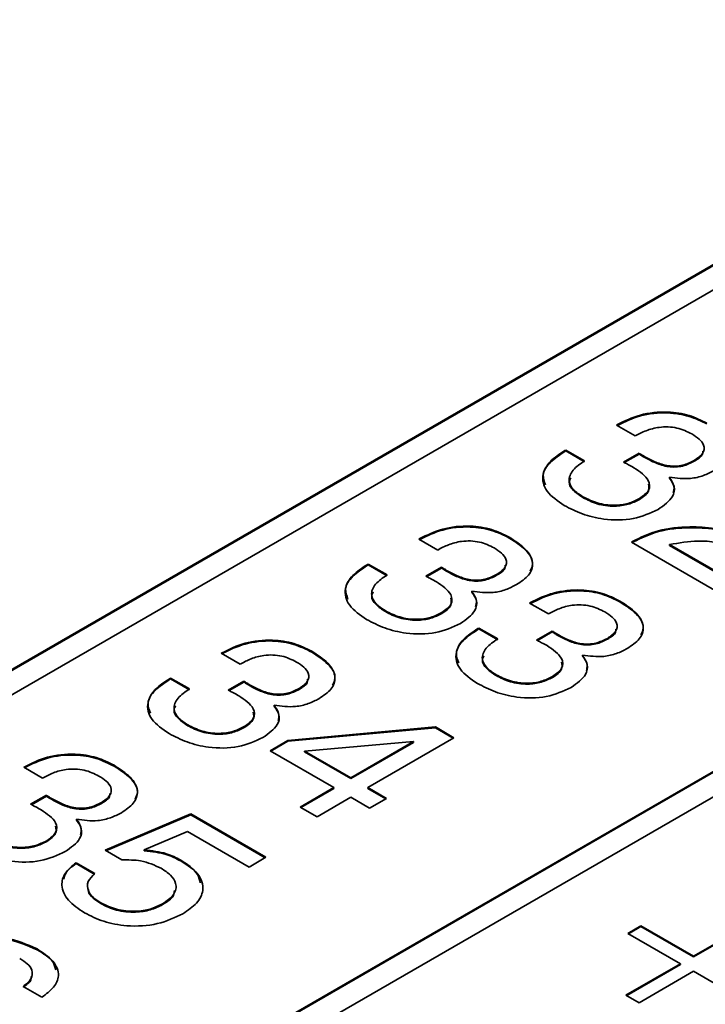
# Model space of a CAD drawing. Header units: millimetres. Extents: x 15 to 187, y 49 to 265.
# Tile 36 of 62: x 141.64 to 146.05, y 198.52 to 204.86. Entities that reach past the tile are written whole.
import ezdxf

# ---------------------------------------------------------------- set-up
doc = ezdxf.new("R2010")
doc.units = ezdxf.units.MM

msp = doc.modelspace()

# ---------------------------------------------------------------- linework, layer by layer
at = {"color": 7, "linetype": 'Continuous', "lineweight": 35}
for p, q in [((138.6841, 198.9973), (162.1129, 212.5225)), ((138.6841, 198.9919), (162.1129, 212.517)), ((162.2543, 212.4408), (138.8255, 198.9157)), ((141.5125, 197.3645), (164.9413, 210.8896)), ((141.5125, 197.359), (164.9413, 210.8842)), ((165.0827, 210.808), (141.6539, 197.2828)), ((145.4826, 202.2472), (145.489, 202.2509)), ((145.6034, 202.1775), (145.4826, 202.2472)), ((145.4873, 202.2445), (145.489, 202.2455)), ((145.489, 202.2455), (145.489, 202.2509)), ((145.1496, 202.0829), (145.1562, 202.0867)), ((145.1496, 202.0775), (145.1496, 202.0829)), ((145.1496, 202.0775), (145.1562, 202.0813)), ((145.1562, 202.0867), (145.2771, 202.017)), ((145.1562, 202.0813), (145.1562, 202.0867)), ((145.1562, 202.0813), (145.2771, 202.0115)), ((145.5273, 202.0088), (145.6286, 202.0666)), ((145.5327, 202.0064), (145.6286, 202.0611)), ((145.6286, 202.0611), (145.6286, 202.0666)), ((145.6652, 202.0387), (145.6652, 202.0441)), ((145.5322, 202.0066), (145.5273, 202.0088)), ((145.9832, 202.0145), (145.9832, 202.0199)), ((145.8229, 201.9066), (145.8229, 201.9121)), ((145.2665, 201.7804), (145.2665, 201.7858)), ((145.6304, 201.7689), (145.6304, 201.7744)), ((144.2098, 201.5125), (144.2162, 201.5162)), ((144.3306, 201.4427), (144.2098, 201.5125)), ((144.2145, 201.5097), (144.2162, 201.5107)), ((144.2162, 201.5107), (144.2162, 201.5162)), ((144.7918, 201.5199), (144.7918, 201.5253)), ((145.5793, 201.4936), (145.5866, 201.4979)), ((146.1957, 201.1378), (145.5793, 201.4936)), ((145.584, 201.4909), (145.5866, 201.4924)), ((145.5866, 201.4924), (145.5866, 201.4979)), ((145.8248, 201.4775), (146.3045, 201.2006)), ((145.8248, 201.472), (145.8248, 201.4775)), ((145.8248, 201.472), (146.2998, 201.1978)), ((143.8768, 201.3482), (143.8834, 201.352)), ((143.8768, 201.3427), (143.8768, 201.3482)), ((143.8768, 201.3427), (143.8834, 201.3465)), ((143.8834, 201.352), (144.0043, 201.2822)), ((143.8834, 201.3465), (143.8834, 201.352)), ((143.8834, 201.3465), (144.0043, 201.2768)), ((144.2545, 201.274), (144.3558, 201.3318)), ((144.2599, 201.2716), (144.3558, 201.3264)), ((144.3558, 201.3264), (144.3558, 201.3318)), ((144.3924, 201.3039), (144.3924, 201.3093)), ((144.7104, 201.2797), (144.7104, 201.2851)), ((144.2594, 201.2718), (144.2545, 201.274)), ((144.5501, 201.1719), (144.5501, 201.1773)), ((144.9229, 201.1008), (144.9293, 201.1045)), ((145.0438, 201.031), (144.9229, 201.1008)), ((144.9276, 201.0981), (144.9293, 201.099)), ((144.9293, 201.099), (144.9293, 201.1045)), ((145.505, 201.1082), (145.505, 201.1136)), ((143.9937, 201.0456), (143.9937, 201.0511)), ((144.3576, 201.0342), (144.3576, 201.0396)), ((144.59, 200.9365), (144.5966, 200.9403)), ((144.59, 200.931), (144.59, 200.9365)), ((144.59, 200.931), (144.5966, 200.9348)), ((144.5966, 200.9403), (144.7174, 200.8705)), ((144.5966, 200.9348), (144.5966, 200.9403)), ((144.5966, 200.9348), (144.7174, 200.8651)), ((144.9677, 200.8623), (145.0689, 200.9201)), ((144.973, 200.8599), (145.0689, 200.9147)), ((145.0689, 200.9147), (145.0689, 200.9201)), ((144.9726, 200.8601), (144.9677, 200.8623)), ((145.1056, 200.8922), (145.1056, 200.8977)), ((145.4236, 200.868), (145.4236, 200.8734)), ((142.937, 200.7777), (142.9434, 200.7814)), ((143.0578, 200.7079), (142.937, 200.7777)), ((142.9417, 200.775), (142.9434, 200.776)), ((142.9434, 200.776), (142.9434, 200.7814)), ((143.5191, 200.7851), (143.5191, 200.7906)), ((145.2633, 200.7602), (145.2633, 200.7656)), ((142.604, 200.6134), (142.6106, 200.6172)), ((142.604, 200.6079), (142.604, 200.6134)), ((142.604, 200.6079), (142.6106, 200.6118)), ((142.6106, 200.6172), (142.7315, 200.5474)), ((142.6106, 200.6118), (142.6106, 200.6172)), ((142.6106, 200.6118), (142.7315, 200.542)), ((142.9817, 200.5393), (143.083, 200.597)), ((142.9871, 200.5369), (143.083, 200.5916)), ((143.083, 200.5916), (143.083, 200.597)), ((144.7069, 200.6339), (144.7069, 200.6394)), ((145.0708, 200.6225), (145.0708, 200.6279)), ((142.9866, 200.5371), (142.9817, 200.5393)), ((143.1196, 200.5691), (143.1196, 200.5746)), ((143.4377, 200.5449), (143.4377, 200.5504)), ((143.2773, 200.4371), (143.2773, 200.4425)), ((142.7209, 200.3108), (142.7209, 200.3163)), ((143.0849, 200.2994), (143.0849, 200.3048)), ((143.3665, 200.2162), (144.3161, 200.3026)), ((143.3665, 200.2108), (144.3161, 200.2971)), ((144.3161, 200.3026), (144.4358, 200.2334)), ((144.3161, 200.2971), (144.3161, 200.3026)), ((144.3161, 200.2971), (144.4311, 200.2307)), ((143.2512, 200.1497), (143.3665, 200.2162)), ((143.256, 200.147), (143.3665, 200.2108)), ((143.3665, 200.2108), (143.3665, 200.2162)), ((144.1757, 200.2089), (143.4735, 200.147)), ((143.771, 199.9752), (144.1757, 200.2089)), ((144.4358, 200.2334), (143.8798, 199.9124)), ((144.1757, 200.2035), (144.1757, 200.2089)), ((143.6622, 199.9124), (143.2512, 200.1497)), ((143.4735, 200.1415), (143.4735, 200.147)), ((143.4735, 200.147), (143.771, 199.9752)), ((143.4735, 200.1415), (143.771, 199.9698)), ((143.771, 199.9698), (144.1757, 200.2035)), ((141.6642, 200.0429), (141.6706, 200.0466)), ((141.7851, 199.9732), (141.6642, 200.0429)), ((141.6689, 200.0402), (141.6706, 200.0412)), ((141.6706, 200.0412), (141.6706, 200.0466)), ((142.2463, 200.0504), (142.2463, 200.0558)), ((143.771, 199.9698), (143.771, 199.9752)), ((143.4446, 199.7868), (143.6622, 199.9124)), ((143.4494, 199.7841), (143.6622, 199.907)), ((143.6622, 199.907), (143.6622, 199.9124)), ((143.8798, 199.9124), (144.0007, 199.8427)), ((143.8798, 199.907), (143.8798, 199.9124)), ((143.8798, 199.907), (143.9959, 199.8399)), ((141.7089, 199.8045), (141.8102, 199.8623)), ((141.7143, 199.8021), (141.8102, 199.8568)), ((141.8102, 199.8568), (141.8102, 199.8623)), ((141.8468, 199.8344), (141.8468, 199.8398)), ((143.771, 199.8496), (143.5534, 199.724)), ((143.8919, 199.7799), (143.771, 199.8496)), ((144.0007, 199.8427), (143.8919, 199.7799)), ((141.7139, 199.8023), (141.7089, 199.8045)), ((142.1649, 199.8102), (142.1649, 199.8156)), ((143.5534, 199.724), (143.4446, 199.7868)), ((142.0045, 199.7023), (142.0045, 199.7078)), ((142.1885, 199.5083), (142.7413, 199.7421)), ((142.1939, 199.5051), (142.7413, 199.7367)), ((142.7413, 199.7421), (143.2248, 199.463)), ((142.7413, 199.7367), (142.7413, 199.7421)), ((142.7413, 199.7367), (143.2201, 199.4603)), ((141.8121, 199.5646), (141.8121, 199.5701)), ((142.7196, 199.6291), (142.4406, 199.5103)), ((143.116, 199.4002), (142.7196, 199.6291)), ((142.2954, 199.4465), (142.1885, 199.5083)), ((142.4406, 199.5049), (142.4406, 199.5103)), ((142.6754, 199.4398), (142.6754, 199.4452)), ((143.2248, 199.463), (143.116, 199.4002)), ((142.0019, 199.4284), (142.1227, 199.3587)), ((142.0019, 199.423), (142.0019, 199.4284)), ((142.0019, 199.423), (142.1227, 199.3532)), ((142.1609, 199.1646), (142.1609, 199.17)), ((142.5583, 199.1581), (142.5583, 199.1635)), ((145.5557, 198.9729), (145.6403, 199.0217)), ((145.5604, 198.9702), (145.6403, 199.0163)), ((145.6403, 199.0217), (145.9787, 198.8263)), ((145.6403, 199.0163), (145.6403, 199.0217)), ((145.6403, 199.0163), (145.9787, 198.8209)), ((145.9787, 198.8263), (146.3293, 199.0287)), ((145.9787, 198.8209), (146.3293, 199.0233)), ((145.8941, 198.7775), (145.5557, 198.9729)), ((141.7501, 198.8673), (141.7501, 198.8727)), ((145.9787, 198.8209), (145.9787, 198.8263)), ((145.5436, 198.5751), (145.8941, 198.7775)), ((145.5483, 198.5724), (145.8941, 198.7721)), ((145.8941, 198.7721), (145.8941, 198.7775)), ((145.9787, 198.7287), (145.6282, 198.5263)), ((146.3172, 198.5333), (145.9787, 198.7287)), ((141.7814, 198.5615), (141.6606, 198.6313)), ((145.6282, 198.5263), (145.5436, 198.5751))]:
    msp.add_line(p, q, dxfattribs=at)
for points, knots in [([(145.489, 202.2509), (145.5354, 202.274), (145.6279, 202.3199), (145.8014, 202.3388), (145.956, 202.3146), (146.0284, 202.2783), (146.0646, 202.2601)], [0, 0, 0, 0, 0.280391, 0.559399, 0.779365, 1, 1, 1, 1]), ([(145.489, 202.2455), (145.5354, 202.2685), (145.6279, 202.3145), (145.8014, 202.3334), (145.956, 202.3091), (146.0284, 202.2728), (146.0646, 202.2547)], [0, 0, 0, 0, 0.280391, 0.559399, 0.779365, 1, 1, 1, 1]), ([(145.9674, 202.1906), (145.9375, 202.2055), (145.8779, 202.2352), (145.7621, 202.2391), (145.6711, 202.2133), (145.626, 202.1894), (145.6034, 202.1775)], [0, 0, 0, 0, 0.280224, 0.558001, 0.778617, 1, 1, 1, 1]), ([(145.9832, 202.0199), (146.0039, 202.0339), (146.0452, 202.0619), (146.0511, 202.1157), (146.0173, 202.1589), (145.984, 202.1801), (145.9674, 202.1906)], [0, 0, 0, 0, 0.279973, 0.558282, 0.778793, 1, 1, 1, 1]), ([(145.1458, 201.7299), (145.1038, 201.7586), (145.02, 201.816), (144.9963, 201.924), (145.0486, 202.0169), (145.1159, 202.0609), (145.1496, 202.0829)], [0, 0, 0, 0, 0.280115, 0.559017, 0.779197, 1, 1, 1, 1]), ([(145.0257, 201.8617), (145.0175, 201.8829), (144.9982, 201.9328), (145.0504, 202.0116), (145.1165, 202.0555), (145.1496, 202.0775)], [0, 0, 0, 0, 0.268427, 0.633697, 1, 1, 1, 1]), ([(145.6286, 202.0666), (145.6352, 202.0623), (145.6471, 202.0546), (145.6597, 202.0473), (145.6652, 202.0441)], [0, 0, 0, 0, 0.5599977, 1, 1, 1, 1]), ([(145.6286, 202.0611), (145.6352, 202.0568), (145.6471, 202.0492), (145.6597, 202.0419), (145.6652, 202.0387)], [0, 0, 0, 0, 0.5599977, 1, 1, 1, 1]), ([(145.6652, 202.0441), (145.6876, 202.0319), (145.7323, 202.0076), (145.8014, 201.9853), (145.8634, 201.9816), (145.9244, 201.9903), (145.9597, 202.0081), (145.9832, 202.0199)], [0, 0, 0, 0, 0.250796, 0.500532, 0.62557, 0.750579, 1, 1, 1, 1]), ([(145.9832, 202.0145), (146.0063, 202.0283), (146.0382, 202.0473), (146.0386, 202.0728), (146.0387, 202.0798)], [0, 0, 0, 0, 0.723712, 1, 1, 1, 1]), ([(145.2771, 202.017), (145.2497, 201.9982), (145.1951, 201.9607), (145.168, 201.8912), (145.2002, 201.8292), (145.2444, 201.8003), (145.2665, 201.7858)], [0, 0, 0, 0, 0.280691, 0.559402, 0.779276, 1, 1, 1, 1]), ([(145.5949, 201.973), (145.5834, 201.9794), (145.5627, 201.9907), (145.5416, 202.0018), (145.5322, 202.0066)], [0, 0, 0, 0, 0.559986, 1, 1, 1, 1]), ([(145.6652, 202.0387), (145.6876, 202.0265), (145.7323, 202.0022), (145.8014, 201.9798), (145.8634, 201.9762), (145.9244, 201.9849), (145.9597, 202.0026), (145.9832, 202.0145)], [0, 0, 0, 0, 0.250796, 0.500532, 0.62557, 0.750579, 1, 1, 1, 1]), ([(145.6304, 201.7744), (145.6538, 201.7911), (145.7005, 201.8245), (145.6954, 201.9057), (145.6331, 201.9475), (145.5949, 201.973)], [0, 0, 0, 0, 0.280253, 0.559686, 1, 1, 1, 1]), ([(146.1115, 201.9544), (146.0894, 201.9431), (146.0454, 201.9204), (145.9445, 201.8962), (145.8689, 201.9061), (145.8229, 201.9121)], [0, 0, 0, 0, 0.281418, 0.562234, 1, 1, 1, 1]), ([(145.188, 201.908), (145.1837, 201.899), (145.1702, 201.8715), (145.202, 201.8236), (145.245, 201.7948), (145.2665, 201.7804)], [0, 0, 0, 0, 0.194034, 0.596239, 1, 1, 1, 1]), ([(145.6304, 201.7689), (145.6553, 201.7857), (145.6982, 201.8147), (145.6907, 201.8519), (145.6876, 201.8675)], [0, 0, 0, 0, 0.580418, 1, 1, 1, 1]), ([(145.8229, 201.9121), (145.8359, 201.8921), (145.8619, 201.8522), (145.8483, 201.7734), (145.7876, 201.7304), (145.7506, 201.7042)], [0, 0, 0, 0, 0.280899, 0.561106, 1, 1, 1, 1]), ([(145.8229, 201.9066), (145.8377, 201.8865), (145.8599, 201.8564), (145.8511, 201.8247), (145.8481, 201.8141)], [0, 0, 0, 0, 0.66735, 1, 1, 1, 1]), ([(145.7506, 201.7042), (145.6999, 201.6808), (145.5987, 201.6341), (145.4102, 201.6342), (145.258, 201.6716), (145.1832, 201.7105), (145.1458, 201.7299)], [0, 0, 0, 0, 0.279361, 0.558332, 0.778914, 1, 1, 1, 1]), ([(145.2665, 201.7858), (145.2956, 201.771), (145.3536, 201.7416), (145.462, 201.7262), (145.5614, 201.7398), (145.6074, 201.7628), (145.6304, 201.7744)], [0, 0, 0, 0, 0.280656, 0.559744, 0.779511, 1, 1, 1, 1]), ([(145.2665, 201.7804), (145.2956, 201.7656), (145.3536, 201.7361), (145.462, 201.7207), (145.5614, 201.7344), (145.6074, 201.7574), (145.6304, 201.7689)], [0, 0, 0, 0, 0.280656, 0.559744, 0.779511, 1, 1, 1, 1]), ([(144.2162, 201.5162), (144.2626, 201.5392), (144.3551, 201.5852), (144.5286, 201.6041), (144.6832, 201.5798), (144.7556, 201.5435), (144.7918, 201.5253)], [0, 0, 0, 0, 0.280391, 0.559399, 0.779365, 1, 1, 1, 1]), ([(144.2162, 201.5107), (144.2626, 201.5338), (144.3551, 201.5797), (144.5286, 201.5986), (144.6832, 201.5744), (144.7556, 201.5381), (144.7918, 201.5199)], [0, 0, 0, 0, 0.280391, 0.559399, 0.779365, 1, 1, 1, 1]), ([(145.5866, 201.4979), (145.6394, 201.5241), (145.7448, 201.5764), (145.9966, 201.6027), (146.1684, 201.5759), (146.2735, 201.5595)], [0, 0, 0, 0, 0.279996, 0.559198, 1, 1, 1, 1]), ([(145.5866, 201.4924), (145.6394, 201.5186), (145.7448, 201.5709), (145.9966, 201.5972), (146.1684, 201.5704), (146.2735, 201.554)], [0, 0, 0, 0, 0.279996, 0.559198, 1, 1, 1, 1]), ([(144.6946, 201.4559), (144.6647, 201.4708), (144.6052, 201.5004), (144.4893, 201.5043), (144.3983, 201.4785), (144.3532, 201.4546), (144.3306, 201.4427)], [0, 0, 0, 0, 0.280224, 0.558001, 0.778617, 1, 1, 1, 1]), ([(144.7918, 201.5253), (144.8296, 201.5011), (144.905, 201.4528), (144.9539, 201.3633), (144.9257, 201.2782), (144.8677, 201.2392), (144.8387, 201.2196)], [0, 0, 0, 0, 0.280903, 0.56016, 0.779706, 1, 1, 1, 1]), ([(144.7918, 201.5199), (144.8289, 201.4958), (144.9027, 201.4477), (144.955, 201.3675), (144.9334, 201.3218), (144.9267, 201.3075)], [0, 0, 0, 0, 0.408978, 0.815559, 1, 1, 1, 1]), ([(146.2435, 201.473), (146.1648, 201.4876), (146.0249, 201.5134), (145.8857, 201.4884), (145.8248, 201.4775)], [0, 0, 0, 0, 0.562606, 1, 1, 1, 1]), ([(144.7104, 201.2851), (144.7311, 201.2992), (144.7724, 201.3271), (144.7783, 201.3809), (144.7445, 201.4241), (144.7113, 201.4453), (144.6946, 201.4559)], [0, 0, 0, 0, 0.279973, 0.558282, 0.778793, 1, 1, 1, 1]), ([(143.873, 200.9951), (143.831, 201.0239), (143.7472, 201.0813), (143.7235, 201.1892), (143.7758, 201.2821), (143.8431, 201.3261), (143.8768, 201.3482)], [0, 0, 0, 0, 0.280115, 0.559017, 0.779197, 1, 1, 1, 1]), ([(143.7529, 201.1269), (143.7447, 201.1481), (143.7255, 201.1981), (143.7776, 201.2769), (143.8437, 201.3207), (143.8768, 201.3427)], [0, 0, 0, 0, 0.268427, 0.633697, 1, 1, 1, 1]), ([(144.3558, 201.3318), (144.3624, 201.3275), (144.3743, 201.3199), (144.3869, 201.3126), (144.3924, 201.3093)], [0, 0, 0, 0, 0.5599977, 1, 1, 1, 1]), ([(144.3558, 201.3264), (144.3624, 201.3221), (144.3743, 201.3144), (144.3869, 201.3071), (144.3924, 201.3039)], [0, 0, 0, 0, 0.5599977, 1, 1, 1, 1]), ([(144.3924, 201.3093), (144.4148, 201.2972), (144.4595, 201.2729), (144.5286, 201.2505), (144.5906, 201.2469), (144.6516, 201.2556), (144.6869, 201.2733), (144.7104, 201.2851)], [0, 0, 0, 0, 0.250796, 0.500532, 0.62557, 0.750579, 1, 1, 1, 1]), ([(144.3924, 201.3039), (144.4148, 201.2917), (144.4595, 201.2674), (144.5286, 201.2451), (144.5906, 201.2414), (144.6516, 201.2501), (144.6869, 201.2679), (144.7104, 201.2797)], [0, 0, 0, 0, 0.250796, 0.500532, 0.62557, 0.750579, 1, 1, 1, 1]), ([(144.7104, 201.2797), (144.7335, 201.2935), (144.7655, 201.3126), (144.7658, 201.338), (144.7659, 201.345)], [0, 0, 0, 0, 0.723712, 1, 1, 1, 1]), ([(144.0043, 201.2822), (143.9769, 201.2634), (143.9223, 201.2259), (143.8952, 201.1564), (143.9274, 201.0944), (143.9716, 201.0655), (143.9937, 201.0511)], [0, 0, 0, 0, 0.280691, 0.559402, 0.779276, 1, 1, 1, 1]), ([(144.3221, 201.2383), (144.3106, 201.2446), (144.29, 201.256), (144.2688, 201.267), (144.2594, 201.2718)], [0, 0, 0, 0, 0.559986, 1, 1, 1, 1]), ([(144.3576, 201.0396), (144.381, 201.0563), (144.4277, 201.0897), (144.4226, 201.1709), (144.3603, 201.2127), (144.3221, 201.2383)], [0, 0, 0, 0, 0.280253, 0.559686, 1, 1, 1, 1]), ([(144.8387, 201.2196), (144.8166, 201.2083), (144.7726, 201.1856), (144.6717, 201.1614), (144.5961, 201.1713), (144.5501, 201.1773)], [0, 0, 0, 0, 0.281418, 0.562234, 1, 1, 1, 1]), ([(143.9152, 201.1732), (143.9109, 201.1643), (143.8975, 201.1367), (143.9292, 201.0888), (143.9722, 201.06), (143.9937, 201.0456)], [0, 0, 0, 0, 0.194034, 0.596239, 1, 1, 1, 1]), ([(144.5501, 201.1773), (144.5631, 201.1573), (144.5891, 201.1174), (144.5756, 201.0386), (144.5148, 200.9956), (144.4778, 200.9694)], [0, 0, 0, 0, 0.280899, 0.561106, 1, 1, 1, 1]), ([(144.5501, 201.1719), (144.5649, 201.1518), (144.5871, 201.1217), (144.5783, 201.0899), (144.5753, 201.0793)], [0, 0, 0, 0, 0.66735, 1, 1, 1, 1]), ([(144.9293, 201.1045), (144.9757, 201.1275), (145.0683, 201.1735), (145.2418, 201.1924), (145.3963, 201.1681), (145.4687, 201.1318), (145.505, 201.1136)], [0, 0, 0, 0, 0.280391, 0.559399, 0.779365, 1, 1, 1, 1]), ([(144.9293, 201.099), (144.9757, 201.1221), (145.0683, 201.168), (145.2418, 201.1869), (145.3963, 201.1627), (145.4687, 201.1264), (145.505, 201.1082)], [0, 0, 0, 0, 0.280391, 0.559399, 0.779365, 1, 1, 1, 1]), ([(144.3576, 201.0342), (144.3826, 201.051), (144.4255, 201.0799), (144.418, 201.1171), (144.4148, 201.1327)], [0, 0, 0, 0, 0.580418, 1, 1, 1, 1]), ([(145.505, 201.1136), (145.5428, 201.0894), (145.6181, 201.0411), (145.6671, 200.9517), (145.6389, 200.8665), (145.5809, 200.8275), (145.5518, 200.8079)], [0, 0, 0, 0, 0.280903, 0.56016, 0.779706, 1, 1, 1, 1]), ([(145.505, 201.1082), (145.542, 201.0841), (145.6159, 201.036), (145.6681, 200.9558), (145.6465, 200.9101), (145.6398, 200.8958)], [0, 0, 0, 0, 0.408978, 0.815559, 1, 1, 1, 1]), ([(143.9937, 201.0511), (144.0228, 201.0363), (144.0808, 201.0068), (144.1892, 200.9914), (144.2886, 201.005), (144.3346, 201.0281), (144.3576, 201.0396)], [0, 0, 0, 0, 0.280656, 0.559744, 0.779511, 1, 1, 1, 1]), ([(143.9937, 201.0456), (144.0228, 201.0308), (144.0808, 201.0014), (144.1892, 200.986), (144.2886, 200.9996), (144.3346, 201.0226), (144.3576, 201.0342)], [0, 0, 0, 0, 0.280656, 0.559744, 0.779511, 1, 1, 1, 1]), ([(145.4077, 201.0442), (145.3778, 201.0591), (145.3183, 201.0887), (145.2025, 201.0926), (145.1114, 201.0668), (145.0664, 201.0429), (145.0438, 201.031)], [0, 0, 0, 0, 0.280224, 0.558001, 0.778617, 1, 1, 1, 1]), ([(145.4236, 200.8734), (145.4443, 200.8875), (145.4856, 200.9154), (145.4914, 200.9692), (145.4577, 201.0124), (145.4244, 201.0336), (145.4077, 201.0442)], [0, 0, 0, 0, 0.279973, 0.558282, 0.778793, 1, 1, 1, 1]), ([(144.4778, 200.9694), (144.4271, 200.946), (144.3259, 200.8994), (144.1374, 200.8994), (143.9852, 200.9369), (143.9104, 200.9757), (143.873, 200.9951)], [0, 0, 0, 0, 0.279361, 0.558332, 0.778914, 1, 1, 1, 1]), ([(144.5862, 200.5834), (144.5442, 200.6122), (144.4604, 200.6696), (144.4367, 200.7775), (144.4889, 200.8704), (144.5562, 200.9144), (144.59, 200.9365)], [0, 0, 0, 0, 0.280115, 0.5590167, 0.7791969, 1, 1, 1, 1]), ([(144.466, 200.7152), (144.4579, 200.7364), (144.4386, 200.7864), (144.4908, 200.8652), (144.5569, 200.9091), (144.59, 200.931)], [0, 0, 0, 0, 0.268427, 0.633697, 1, 1, 1, 1]), ([(145.0689, 200.9201), (145.0756, 200.9158), (145.0875, 200.9082), (145.1, 200.9009), (145.1056, 200.8977)], [0, 0, 0, 0, 0.5599977, 1, 1, 1, 1]), ([(145.0689, 200.9147), (145.0756, 200.9104), (145.0875, 200.9027), (145.1, 200.8954), (145.1056, 200.8922)], [0, 0, 0, 0, 0.5599977, 1, 1, 1, 1]), ([(145.4236, 200.868), (145.4467, 200.8818), (145.4786, 200.9009), (145.479, 200.9263), (145.4791, 200.9333)], [0, 0, 0, 0, 0.723712, 1, 1, 1, 1]), ([(142.9434, 200.7814), (142.9898, 200.8044), (143.0823, 200.8504), (143.2558, 200.8693), (143.4104, 200.8451), (143.4828, 200.8087), (143.5191, 200.7906)], [0, 0, 0, 0, 0.280391, 0.559399, 0.779365, 1, 1, 1, 1]), ([(142.9434, 200.776), (142.9898, 200.799), (143.0823, 200.845), (143.2558, 200.8638), (143.4104, 200.8396), (143.4828, 200.8033), (143.5191, 200.7851)], [0, 0, 0, 0, 0.280391, 0.559399, 0.779365, 1, 1, 1, 1]), ([(144.7174, 200.8705), (144.69, 200.8517), (144.6354, 200.8143), (144.6084, 200.7448), (144.6406, 200.6827), (144.6847, 200.6538), (144.7069, 200.6394)], [0, 0, 0, 0, 0.280691, 0.559402, 0.779276, 1, 1, 1, 1]), ([(145.0353, 200.8266), (145.0237, 200.8329), (145.0031, 200.8443), (144.9819, 200.8553), (144.9726, 200.8601)], [0, 0, 0, 0, 0.559986, 1, 1, 1, 1]), ([(145.1056, 200.8977), (145.1279, 200.8855), (145.1726, 200.8612), (145.2417, 200.8388), (145.3038, 200.8352), (145.3648, 200.8439), (145.4001, 200.8616), (145.4236, 200.8734)], [0, 0, 0, 0, 0.250796, 0.500532, 0.62557, 0.750579, 1, 1, 1, 1]), ([(145.1056, 200.8922), (145.1279, 200.88), (145.1726, 200.8557), (145.2417, 200.8334), (145.3038, 200.8297), (145.3648, 200.8384), (145.4001, 200.8562), (145.4236, 200.868)], [0, 0, 0, 0, 0.250796, 0.500532, 0.62557, 0.750579, 1, 1, 1, 1]), ([(143.5191, 200.7906), (143.5568, 200.7663), (143.6322, 200.718), (143.6812, 200.6286), (143.6529, 200.5434), (143.5949, 200.5044), (143.5659, 200.4848)], [0, 0, 0, 0, 0.280903, 0.56016, 0.779706, 1, 1, 1, 1]), ([(143.5191, 200.7851), (143.5561, 200.761), (143.63, 200.7129), (143.6822, 200.6327), (143.6606, 200.587), (143.6539, 200.5728)], [0, 0, 0, 0, 0.408978, 0.815559, 1, 1, 1, 1]), ([(145.0708, 200.6279), (145.0942, 200.6446), (145.1409, 200.678), (145.1358, 200.7592), (145.0734, 200.801), (145.0353, 200.8266)], [0, 0, 0, 0, 0.280253, 0.559686, 1, 1, 1, 1]), ([(145.5518, 200.8079), (145.5298, 200.7966), (145.4857, 200.7739), (145.3849, 200.7498), (145.3093, 200.7596), (145.2633, 200.7656)], [0, 0, 0, 0, 0.281418, 0.562234, 1, 1, 1, 1]), ([(143.4218, 200.7211), (143.3919, 200.736), (143.3324, 200.7657), (143.2165, 200.7696), (143.1255, 200.7437), (143.0804, 200.7199), (143.0578, 200.7079)], [0, 0, 0, 0, 0.280224, 0.558001, 0.778617, 1, 1, 1, 1]), ([(143.4377, 200.5504), (143.4583, 200.5644), (143.4996, 200.5924), (143.5055, 200.6462), (143.4717, 200.6894), (143.4385, 200.7105), (143.4218, 200.7211)], [0, 0, 0, 0, 0.2799727, 0.5582824, 0.7787932, 1, 1, 1, 1]), ([(144.6284, 200.7616), (144.624, 200.7526), (144.6106, 200.725), (144.6424, 200.6771), (144.6853, 200.6483), (144.7069, 200.6339)], [0, 0, 0, 0, 0.194034, 0.596239, 1, 1, 1, 1]), ([(145.0708, 200.6225), (145.0957, 200.6393), (145.1386, 200.6682), (145.1311, 200.7054), (145.128, 200.721)], [0, 0, 0, 0, 0.580418, 1, 1, 1, 1]), ([(145.2633, 200.7656), (145.2763, 200.7456), (145.3023, 200.7057), (145.2887, 200.6269), (145.228, 200.5839), (145.1909, 200.5577)], [0, 0, 0, 0, 0.280899, 0.561106, 1, 1, 1, 1]), ([(145.2633, 200.7602), (145.2781, 200.7401), (145.3003, 200.71), (145.2914, 200.6782), (145.2885, 200.6676)], [0, 0, 0, 0, 0.66735, 1, 1, 1, 1]), ([(142.6002, 200.2604), (142.5582, 200.2891), (142.4744, 200.3465), (142.4507, 200.4545), (142.503, 200.5473), (142.5703, 200.5913), (142.604, 200.6134)], [0, 0, 0, 0, 0.280115, 0.559017, 0.779197, 1, 1, 1, 1]), ([(142.4801, 200.3922), (142.4719, 200.4133), (142.4527, 200.4633), (142.5048, 200.5421), (142.5709, 200.586), (142.604, 200.6079)], [0, 0, 0, 0, 0.268427, 0.633697, 1, 1, 1, 1]), ([(143.083, 200.597), (143.0896, 200.5928), (143.1015, 200.5851), (143.1141, 200.5778), (143.1196, 200.5746)], [0, 0, 0, 0, 0.5599977, 1, 1, 1, 1]), ([(143.083, 200.5916), (143.0896, 200.5873), (143.1015, 200.5797), (143.1141, 200.5723), (143.1196, 200.5691)], [0, 0, 0, 0, 0.5599977, 1, 1, 1, 1]), ([(143.4377, 200.5449), (143.4607, 200.5587), (143.4927, 200.5778), (143.493, 200.6032), (143.4931, 200.6103)], [0, 0, 0, 0, 0.7237118, 1, 1, 1, 1]), ([(144.7069, 200.6394), (144.7359, 200.6246), (144.7939, 200.5951), (144.9024, 200.5797), (145.0018, 200.5934), (145.0478, 200.6164), (145.0708, 200.6279)], [0, 0, 0, 0, 0.280656, 0.559744, 0.779511, 1, 1, 1, 1]), ([(144.7069, 200.6339), (144.7359, 200.6191), (144.7939, 200.5897), (144.9024, 200.5743), (145.0018, 200.5879), (145.0478, 200.6109), (145.0708, 200.6225)], [0, 0, 0, 0, 0.280656, 0.559744, 0.779511, 1, 1, 1, 1]), ([(142.7315, 200.5474), (142.7041, 200.5286), (142.6495, 200.4912), (142.6224, 200.4217), (142.6547, 200.3597), (142.6988, 200.3308), (142.7209, 200.3163)], [0, 0, 0, 0, 0.2806915, 0.5594019, 0.7792757, 1, 1, 1, 1]), ([(143.0494, 200.5035), (143.0378, 200.5099), (143.0172, 200.5212), (142.996, 200.5322), (142.9866, 200.5371)], [0, 0, 0, 0, 0.559986, 1, 1, 1, 1]), ([(143.1196, 200.5746), (143.142, 200.5624), (143.1867, 200.5381), (143.2558, 200.5157), (143.3178, 200.5121), (143.3788, 200.5208), (143.4141, 200.5385), (143.4377, 200.5504)], [0, 0, 0, 0, 0.250796, 0.500532, 0.62557, 0.750579, 1, 1, 1, 1]), ([(143.1196, 200.5691), (143.142, 200.557), (143.1867, 200.5327), (143.2558, 200.5103), (143.3178, 200.5067), (143.3788, 200.5153), (143.4141, 200.5331), (143.4377, 200.5449)], [0, 0, 0, 0, 0.250796, 0.500532, 0.62557, 0.750579, 1, 1, 1, 1]), ([(145.1909, 200.5577), (145.1403, 200.5344), (145.039, 200.4877), (144.8506, 200.4877), (144.6983, 200.5252), (144.6236, 200.564), (144.5862, 200.5834)], [0, 0, 0, 0, 0.279361, 0.558332, 0.778914, 1, 1, 1, 1]), ([(143.0849, 200.3048), (143.1082, 200.3216), (143.1549, 200.3549), (143.1498, 200.4362), (143.0875, 200.4779), (143.0494, 200.5035)], [0, 0, 0, 0, 0.280253, 0.559686, 1, 1, 1, 1]), ([(143.5659, 200.4848), (143.5438, 200.4735), (143.4998, 200.4509), (143.3989, 200.4267), (143.3233, 200.4365), (143.2773, 200.4425)], [0, 0, 0, 0, 0.281418, 0.562234, 1, 1, 1, 1]), ([(142.6424, 200.4385), (142.6381, 200.4295), (142.6247, 200.4019), (142.6564, 200.354), (142.6994, 200.3253), (142.7209, 200.3108)], [0, 0, 0, 0, 0.194034, 0.596239, 1, 1, 1, 1]), ([(143.0849, 200.2994), (143.1098, 200.3162), (143.1527, 200.3451), (143.1452, 200.3823), (143.142, 200.3979)], [0, 0, 0, 0, 0.580418, 1, 1, 1, 1]), ([(143.2773, 200.4425), (143.2903, 200.4226), (143.3163, 200.3826), (143.3028, 200.3039), (143.242, 200.2609), (143.205, 200.2346)], [0, 0, 0, 0, 0.280899, 0.561106, 1, 1, 1, 1]), ([(143.2773, 200.4371), (143.2921, 200.417), (143.3143, 200.3869), (143.3055, 200.3551), (143.3026, 200.3445)], [0, 0, 0, 0, 0.66735, 1, 1, 1, 1]), ([(142.7209, 200.3163), (142.75, 200.3015), (142.808, 200.272), (142.9164, 200.2566), (143.0158, 200.2703), (143.0618, 200.2933), (143.0849, 200.3048)], [0, 0, 0, 0, 0.280656, 0.559744, 0.779511, 1, 1, 1, 1]), ([(142.7209, 200.3108), (142.75, 200.2961), (142.808, 200.2666), (142.9164, 200.2512), (143.0158, 200.2648), (143.0618, 200.2879), (143.0849, 200.2994)], [0, 0, 0, 0, 0.280656, 0.559744, 0.779511, 1, 1, 1, 1]), ([(143.205, 200.2346), (143.1543, 200.2113), (143.0531, 200.1646), (142.8647, 200.1647), (142.7124, 200.2021), (142.6376, 200.2409), (142.6002, 200.2604)], [0, 0, 0, 0, 0.279361, 0.558332, 0.778914, 1, 1, 1, 1]), ([(141.6706, 200.0466), (141.717, 200.0697), (141.8096, 200.1156), (141.9831, 200.1345), (142.1376, 200.1103), (142.21, 200.074), (142.2463, 200.0558)], [0, 0, 0, 0, 0.280391, 0.559399, 0.779365, 1, 1, 1, 1]), ([(141.6706, 200.0412), (141.717, 200.0642), (141.8096, 200.1102), (141.9831, 200.1291), (142.1376, 200.1048), (142.21, 200.0685), (142.2463, 200.0504)], [0, 0, 0, 0, 0.280391, 0.559399, 0.779365, 1, 1, 1, 1]), ([(142.149, 199.9863), (142.1191, 200.0012), (142.0596, 200.0309), (141.9437, 200.0348), (141.8527, 200.009), (141.8076, 199.9851), (141.7851, 199.9732)], [0, 0, 0, 0, 0.280224, 0.558001, 0.778617, 1, 1, 1, 1]), ([(142.2463, 200.0558), (142.284, 200.0316), (142.3594, 199.9833), (142.4084, 199.8938), (142.3801, 199.8086), (142.3221, 199.7696), (142.2931, 199.7501)], [0, 0, 0, 0, 0.280903, 0.56016, 0.779706, 1, 1, 1, 1]), ([(142.2463, 200.0504), (142.2833, 200.0262), (142.3572, 199.9782), (142.4094, 199.8979), (142.3878, 199.8523), (142.3811, 199.838)], [0, 0, 0, 0, 0.408978, 0.815559, 1, 1, 1, 1]), ([(142.1649, 199.8156), (142.1856, 199.8296), (142.2268, 199.8576), (142.2327, 199.9114), (142.199, 199.9546), (142.1657, 199.9758), (142.149, 199.9863)], [0, 0, 0, 0, 0.279973, 0.558282, 0.778793, 1, 1, 1, 1]), ([(141.8102, 199.8623), (141.8168, 199.858), (141.8287, 199.8503), (141.8413, 199.843), (141.8468, 199.8398)], [0, 0, 0, 0, 0.559998, 1, 1, 1, 1]), ([(141.8102, 199.8568), (141.8168, 199.8525), (141.8287, 199.8449), (141.8413, 199.8376), (141.8468, 199.8344)], [0, 0, 0, 0, 0.559998, 1, 1, 1, 1]), ([(141.8468, 199.8398), (141.8692, 199.8276), (141.9139, 199.8033), (141.983, 199.781), (142.045, 199.7773), (142.106, 199.786), (142.1413, 199.8038), (142.1649, 199.8156)], [0, 0, 0, 0, 0.250796, 0.500532, 0.62557, 0.750579, 1, 1, 1, 1]), ([(141.8468, 199.8344), (141.8692, 199.8222), (141.9139, 199.7979), (141.983, 199.7755), (142.045, 199.7719), (142.106, 199.7806), (142.1413, 199.7983), (142.1649, 199.8102)], [0, 0, 0, 0, 0.250796, 0.500532, 0.62557, 0.750579, 1, 1, 1, 1]), ([(142.1649, 199.8102), (142.188, 199.824), (142.2199, 199.843), (142.2202, 199.8685), (142.2203, 199.8755)], [0, 0, 0, 0, 0.7237118, 1, 1, 1, 1]), ([(141.7766, 199.7687), (141.765, 199.7751), (141.7444, 199.7864), (141.7232, 199.7975), (141.7139, 199.8023)], [0, 0, 0, 0, 0.559986, 1, 1, 1, 1]), ([(141.8121, 199.5701), (141.8354, 199.5868), (141.8821, 199.6202), (141.877, 199.7014), (141.8147, 199.7432), (141.7766, 199.7687)], [0, 0, 0, 0, 0.280253, 0.559686, 1, 1, 1, 1]), ([(142.0045, 199.7078), (142.0175, 199.6878), (142.0435, 199.6479), (142.03, 199.5691), (141.9692, 199.5261), (141.9322, 199.4999)], [0, 0, 0, 0, 0.280899, 0.561106, 1, 1, 1, 1]), ([(142.2931, 199.7501), (142.271, 199.7387), (142.227, 199.7161), (142.1261, 199.6919), (142.0506, 199.7018), (142.0045, 199.7078)], [0, 0, 0, 0, 0.2814183, 0.5622336, 1, 1, 1, 1]), ([(142.0045, 199.7023), (142.0193, 199.6822), (142.0415, 199.6521), (142.0327, 199.6203), (142.0298, 199.6098)], [0, 0, 0, 0, 0.66735, 1, 1, 1, 1]), ([(141.8121, 199.5646), (141.837, 199.5814), (141.8799, 199.6104), (141.8724, 199.6476), (141.8692, 199.6632)], [0, 0, 0, 0, 0.580418, 1, 1, 1, 1]), ([(141.4481, 199.5815), (141.4772, 199.5667), (141.5352, 199.5373), (141.6437, 199.5219), (141.743, 199.5355), (141.789, 199.5585), (141.8121, 199.5701)], [0, 0, 0, 0, 0.280656, 0.559744, 0.779511, 1, 1, 1, 1]), ([(141.4481, 199.5761), (141.4772, 199.5613), (141.5352, 199.5318), (141.6437, 199.5164), (141.743, 199.5301), (141.789, 199.5531), (141.8121, 199.5646)], [0, 0, 0, 0, 0.280656, 0.559744, 0.779511, 1, 1, 1, 1]), ([(141.9322, 199.4999), (141.8815, 199.4765), (141.7803, 199.4298), (141.5919, 199.4299), (141.4396, 199.4673), (141.3649, 199.5062), (141.3274, 199.5256)], [0, 0, 0, 0, 0.279361, 0.558332, 0.778914, 1, 1, 1, 1]), ([(142.4406, 199.5103), (142.4902, 199.5049), (142.5789, 199.4951), (142.6458, 199.4605), (142.6754, 199.4452)], [0, 0, 0, 0, 0.558768, 1, 1, 1, 1]), ([(142.549, 199.3926), (142.5071, 199.4119), (142.4322, 199.4463), (142.3372, 199.4465), (142.2954, 199.4465)], [0, 0, 0, 0, 0.559183, 1, 1, 1, 1]), ([(142.4406, 199.5049), (142.4902, 199.4994), (142.5789, 199.4897), (142.6458, 199.4551), (142.6754, 199.4398)], [0, 0, 0, 0, 0.558768, 1, 1, 1, 1]), ([(142.6754, 199.4452), (142.7167, 199.4173), (142.7992, 199.3616), (142.83, 199.2573), (142.7871, 199.1647), (142.7218, 199.1213), (142.6891, 199.0995)], [0, 0, 0, 0, 0.280328, 0.559443, 0.779442, 1, 1, 1, 1]), ([(142.0551, 199.1055), (142.0169, 199.1311), (141.9404, 199.1821), (141.901, 199.2757), (141.9226, 199.3632), (141.9754, 199.4067), (142.0019, 199.4284)], [0, 0, 0, 0, 0.280338, 0.559784, 0.779725, 1, 1, 1, 1]), ([(141.923, 199.3217), (141.9252, 199.3331), (141.9322, 199.3709), (141.9732, 199.4016), (142.0019, 199.423)], [0, 0, 0, 0, 0.301479, 1, 1, 1, 1]), ([(142.5583, 199.1635), (142.5856, 199.1822), (142.64, 199.2196), (142.6526, 199.2904), (142.6149, 199.3498), (142.571, 199.3783), (142.549, 199.3926)], [0, 0, 0, 0, 0.280047, 0.558892, 0.779158, 1, 1, 1, 1]), ([(142.6754, 199.4398), (142.7201, 199.4123), (142.7872, 199.3711), (142.7973, 199.3161), (142.8006, 199.2977)], [0, 0, 0, 0, 0.666496, 1, 1, 1, 1]), ([(142.1227, 199.3587), (142.1055, 199.3417), (142.071, 199.3078), (142.0736, 199.2511), (142.1079, 199.2045), (142.1432, 199.1815), (142.1609, 199.17)], [0, 0, 0, 0, 0.279683, 0.558942, 0.779277, 1, 1, 1, 1]), ([(142.0806, 199.258), (142.0802, 199.2528), (142.0789, 199.2323), (142.1094, 199.199), (142.1437, 199.1761), (142.1609, 199.1646)], [0, 0, 0, 0, 0.1433099, 0.5712788, 1, 1, 1, 1]), ([(142.5583, 199.1581), (142.5883, 199.1765), (142.6315, 199.2031), (142.6342, 199.2385), (142.635, 199.2494)], [0, 0, 0, 0, 0.692716, 1, 1, 1, 1]), ([(142.1609, 199.17), (142.1929, 199.1542), (142.2569, 199.1226), (142.3764, 199.1106), (142.4832, 199.1261), (142.5332, 199.151), (142.5583, 199.1635)], [0, 0, 0, 0, 0.28028, 0.559528, 0.779473, 1, 1, 1, 1]), ([(142.1609, 199.1646), (142.1929, 199.1488), (142.2569, 199.1172), (142.3764, 199.1052), (142.4832, 199.1207), (142.5332, 199.1456), (142.5583, 199.1581)], [0, 0, 0, 0, 0.28028, 0.559528, 0.779473, 1, 1, 1, 1]), ([(142.6891, 199.0995), (142.6372, 199.0747), (142.5334, 199.0252), (142.3396, 199.0144), (142.1738, 199.0454), (142.0947, 199.0855), (142.0551, 199.1055)], [0, 0, 0, 0, 0.279853, 0.558986, 0.77924, 1, 1, 1, 1]), ([(140.9072, 198.7825), (141.0308, 198.8456), (141.1855, 198.9246), (141.4235, 198.9509), (141.5873, 198.9451), (141.6851, 198.9016), (141.7501, 198.8727)], [0, 0, 0, 0, 0.499466, 0.62531, 0.750994, 1, 1, 1, 1]), ([(140.9072, 198.7771), (141.0308, 198.8402), (141.1855, 198.9191), (141.4235, 198.9454), (141.5873, 198.9397), (141.6851, 198.8962), (141.7501, 198.8673)], [0, 0, 0, 0, 0.499466, 0.62531, 0.750994, 1, 1, 1, 1]), ([(141.7501, 198.8727), (141.7877, 198.848), (141.8628, 198.7989), (141.9, 198.7062), (141.863, 198.6228), (141.8086, 198.582), (141.7814, 198.5615)], [0, 0, 0, 0, 0.28051, 0.559389, 0.779359, 1, 1, 1, 1]), ([(141.6606, 198.6313), (141.6799, 198.6468), (141.7185, 198.6777), (141.7245, 198.7332), (141.6903, 198.7786), (141.6556, 198.8006), (141.6383, 198.8116)], [0, 0, 0, 0, 0.280259, 0.558792, 0.779085, 1, 1, 1, 1]), ([(141.7501, 198.8673), (141.7907, 198.843), (141.8529, 198.8058), (141.8659, 198.7555), (141.8705, 198.7381)], [0, 0, 0, 0, 0.652007, 1, 1, 1, 1]), ([(141.6606, 198.6259), (141.6823, 198.6412), (141.7121, 198.6623), (141.7123, 198.6886), (141.7124, 198.6957)], [0, 0, 0, 0, 0.7274339, 1, 1, 1, 1])]:
    msp.add_open_spline(points, degree=3, knots=knots, dxfattribs=at)

doc.saveas('drawing.dxf')
